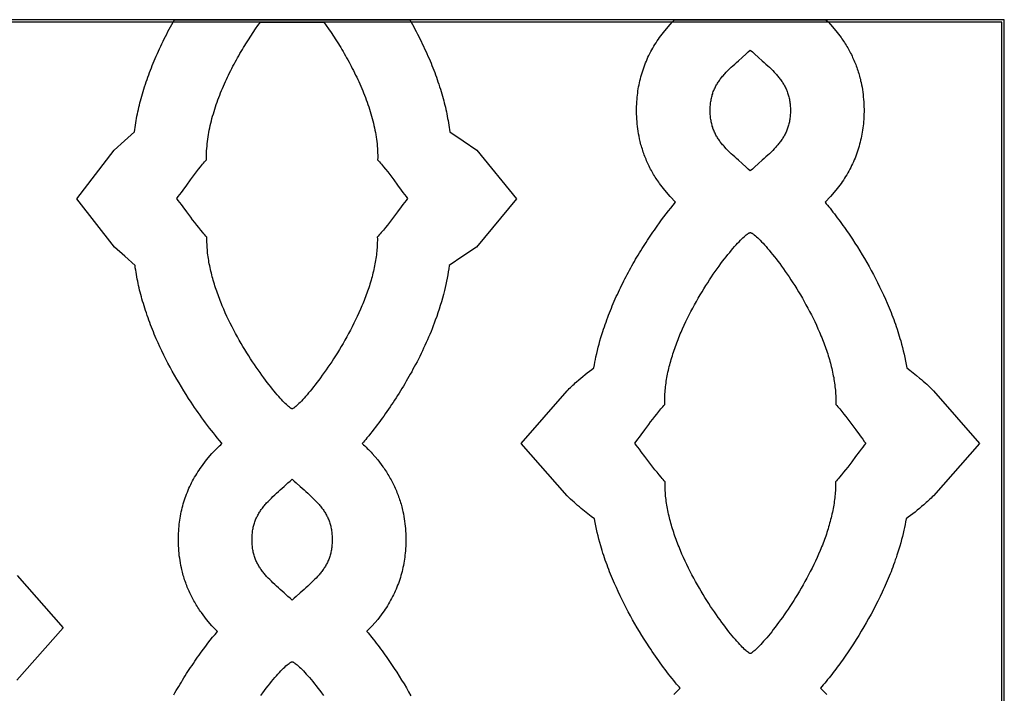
# Model space of a CAD drawing. Extents: x -242 to 227, y -355 to 350.
# Tile 16 of 17: x -11 to 96, y 103 to 176. Entities that reach past the tile are written whole.
import ezdxf

# ---------------------------------------------------------------- set-up
doc = ezdxf.new("R2010")
doc.units = 0
doc.layers.add('Nível Padrão', color=1, linetype='CONTINUOUS')

msp = doc.modelspace()

# ---------------------------------------------------------------- linework, layer by layer
at = {"layer": 'Nível Padrão'}
for points in [[(-96, -176), (96, -176), (96, 176), (-96, 176), (-96, -176)], [(-95.73, -175.73), (95.73, -175.73), (95.73, 175.73), (-95.73, 175.73), (-95.73, -175.73)], [(15.16, 175.73), (22.05, 175.73), (22.31, 175.37), (22.57, 175), (22.84, 174.61), (23.1, 174.22), (23.36, 173.81), (23.5, 173.6), (23.63, 173.39), (23.76, 173.18), (23.89, 172.97), (24.02, 172.75), (24.15, 172.53), (24.28, 172.31), (24.41, 172.08), (24.53, 171.86), (24.66, 171.63), (24.79, 171.4), (24.91, 171.17), (25.03, 170.94), (25.15, 170.7), (25.27, 170.47), (25.39, 170.23), (25.51, 169.99), (25.63, 169.75), (25.74, 169.51), (25.85, 169.27), (25.96, 169.02), (26.07, 168.78), (26.17, 168.53), (26.28, 168.28), (26.38, 168.04), (26.48, 167.79), (26.57, 167.54), (26.67, 167.29), (26.76, 167.04), (26.85, 166.79), (26.93, 166.53), (27.02, 166.28), (27.09, 166.03), (27.17, 165.78), (27.24, 165.52), (27.31, 165.27), (27.38, 165.02), (27.44, 164.77), (27.5, 164.51), (27.56, 164.26), (27.61, 164.01), (27.66, 163.76), (27.7, 163.51), (27.74, 163.25), (27.78, 163), (27.81, 162.75), (27.84, 162.51), (27.86, 162.26), (27.88, 162.01), (27.89, 161.76), (27.9, 161.52), (27.91, 161.27), (27.91, 161.03), (27.9, 160.79), (28.01, 160.67), (28.12, 160.54), (28.22, 160.42), (28.33, 160.29), (28.55, 160.02), (28.77, 159.75), (29, 159.46), (29.22, 159.18), (29.43, 158.89), (29.65, 158.6), (30.06, 158.03), (30.46, 157.49), (30.65, 157.24), (30.82, 157), (30.99, 156.78), (31.15, 156.57), (30.99, 156.37), (30.82, 156.15), (30.64, 155.91), (30.45, 155.66), (30.05, 155.12), (29.63, 154.55), (29.41, 154.27), (29.19, 153.98), (28.97, 153.69), (28.75, 153.41), (28.52, 153.13), (28.3, 152.87), (28.19, 152.74), (28.08, 152.61), (27.97, 152.49), (27.86, 152.37), (27.87, 152.18), (27.87, 151.99), (27.86, 151.8), (27.86, 151.61), (27.85, 151.42), (27.84, 151.22), (27.82, 151.03), (27.8, 150.83), (27.78, 150.64), (27.76, 150.44), (27.73, 150.25), (27.71, 150.05), (27.68, 149.85), (27.64, 149.66), (27.61, 149.46), (27.57, 149.26), (27.53, 149.06), (27.48, 148.87), (27.44, 148.67), (27.39, 148.47), (27.34, 148.27), (27.29, 148.07), (27.23, 147.87), (27.18, 147.68), (27.12, 147.48), (27.06, 147.28), (27, 147.08), (26.93, 146.88), (26.87, 146.69), (26.8, 146.49), (26.73, 146.29), (26.66, 146.09), (26.59, 145.9), (26.51, 145.7), (26.44, 145.5), (26.36, 145.31), (26.28, 145.11), (26.2, 144.92), (26.03, 144.53), (25.86, 144.15), (25.69, 143.76), (25.51, 143.39), (25.32, 143.01), (25.13, 142.64), (24.94, 142.27), (24.75, 141.9), (24.55, 141.54), (24.35, 141.19), (24.15, 140.83), (23.95, 140.49), (23.74, 140.15), (23.53, 139.81), (23.33, 139.48), (23.12, 139.16), (22.91, 138.84), (22.71, 138.53), (22.5, 138.23), (22.3, 137.94), (22.09, 137.65), (21.89, 137.37), (21.69, 137.1), (21.5, 136.83), (21.31, 136.58), (21.12, 136.33), (20.93, 136.09), (20.75, 135.87), (20.57, 135.65), (20.4, 135.44), (20.23, 135.24), (20.06, 135.06), (19.91, 134.88), (19.76, 134.72), (19.61, 134.56), (19.48, 134.42), (19.35, 134.29), (19.22, 134.17), (19.11, 134.07), (19, 133.98), (18.9, 133.9), (18.82, 133.83), (18.78, 133.8), (18.74, 133.78), (18.7, 133.76), (18.67, 133.74), (18.64, 133.72), (18.61, 133.71), (18.58, 133.72), (18.55, 133.74), (18.52, 133.76), (18.48, 133.78), (18.44, 133.8), (18.4, 133.83), (18.31, 133.9), (18.21, 133.98), (18.11, 134.07), (17.99, 134.17), (17.87, 134.29), (17.74, 134.42), (17.6, 134.56), (17.46, 134.72), (17.31, 134.88), (17.15, 135.06), (16.99, 135.24), (16.82, 135.44), (16.65, 135.65), (16.47, 135.87), (16.29, 136.09), (16.1, 136.33), (15.91, 136.58), (15.72, 136.83), (15.52, 137.1), (15.32, 137.37), (15.12, 137.65), (14.92, 137.94), (14.71, 138.23), (14.51, 138.53), (14.3, 138.84), (14.1, 139.16), (13.89, 139.48), (13.68, 139.81), (13.48, 140.15), (13.27, 140.49), (13.07, 140.83), (12.87, 141.19), (12.67, 141.54), (12.47, 141.9), (12.27, 142.27), (12.08, 142.64), (11.89, 143.01), (11.71, 143.39), (11.53, 143.76), (11.35, 144.15), (11.18, 144.53), (11.02, 144.92), (10.94, 145.11), (10.86, 145.31), (10.78, 145.5), (10.7, 145.7), (10.63, 145.9), (10.56, 146.09), (10.49, 146.29), (10.42, 146.49), (10.35, 146.69), (10.28, 146.88), (10.22, 147.08), (10.16, 147.28), (10.1, 147.48), (10.04, 147.68), (9.98, 147.87), (9.93, 148.07), (9.88, 148.27), (9.83, 148.47), (9.78, 148.67), (9.73, 148.87), (9.69, 149.06), (9.65, 149.26), (9.61, 149.46), (9.57, 149.66), (9.54, 149.85), (9.51, 150.05), (9.48, 150.25), (9.46, 150.44), (9.43, 150.64), (9.41, 150.83), (9.4, 151.03), (9.38, 151.22), (9.37, 151.42), (9.36, 151.61), (9.35, 151.8), (9.35, 151.99), (9.35, 152.18), (9.35, 152.37), (9.24, 152.49), (9.13, 152.61), (9.02, 152.74), (8.91, 152.87), (8.69, 153.13), (8.47, 153.41), (8.25, 153.69), (8.02, 153.98), (7.8, 154.27), (7.59, 154.55), (7.16, 155.12), (6.77, 155.66), (6.58, 155.91), (6.4, 156.15), (6.23, 156.37), (6.07, 156.57), (6.22, 156.78), (6.39, 157), (6.57, 157.24), (6.76, 157.49), (7.15, 158.03), (7.57, 158.6), (7.78, 158.89), (8, 159.18), (8.22, 159.46), (8.44, 159.75), (8.66, 160.02), (8.88, 160.29), (8.99, 160.42), (9.1, 160.54), (9.21, 160.67), (9.32, 160.79), (9.31, 161.03), (9.31, 161.27), (9.31, 161.52), (9.32, 161.76), (9.34, 162.01), (9.36, 162.26), (9.38, 162.51), (9.41, 162.76), (9.44, 163.01), (9.47, 163.26), (9.51, 163.51), (9.56, 163.76), (9.61, 164.01), (9.66, 164.26), (9.71, 164.52), (9.77, 164.77), (9.84, 165.02), (9.9, 165.27), (9.97, 165.53), (10.05, 165.78), (10.12, 166.03), (10.2, 166.28), (10.28, 166.54), (10.37, 166.79), (10.46, 167.04), (10.55, 167.29), (10.64, 167.54), (10.74, 167.79), (10.84, 168.04), (10.94, 168.29), (11.04, 168.53), (11.15, 168.78), (11.26, 169.02), (11.37, 169.27), (11.48, 169.51), (11.59, 169.75), (11.71, 169.99), (11.82, 170.23), (11.94, 170.47), (12.06, 170.71), (12.18, 170.94), (12.31, 171.17), (12.43, 171.4), (12.56, 171.63), (12.68, 171.86), (12.81, 172.09), (12.94, 172.31), (13.07, 172.53), (13.2, 172.75), (13.33, 172.97), (13.46, 173.18), (13.59, 173.39), (13.72, 173.6), (13.85, 173.81), (14.12, 174.22), (14.38, 174.62), (14.64, 175), (14.9, 175.37), (15.16, 175.73)], [(64.04, 166.13), (64.04, 166.28), (64.05, 166.42), (64.05, 166.56), (64.06, 166.7), (64.08, 166.84), (64.09, 166.97), (64.11, 167.1), (64.13, 167.23), (64.15, 167.36), (64.18, 167.48), (64.21, 167.6), (64.24, 167.72), (64.27, 167.84), (64.31, 167.95), (64.34, 168.06), (64.38, 168.18), (64.43, 168.29), (64.47, 168.39), (64.52, 168.5), (64.57, 168.6), (64.62, 168.71), (64.67, 168.81), (64.73, 168.91), (64.78, 169.01), (64.84, 169.11), (64.91, 169.2), (64.97, 169.3), (65.04, 169.39), (65.1, 169.49), (65.17, 169.58), (65.24, 169.67), (65.32, 169.76), (65.39, 169.85), (65.47, 169.94), (65.55, 170.03), (65.63, 170.12), (65.79, 170.3), (65.96, 170.48), (66.14, 170.65), (66.32, 170.83), (66.51, 171), (66.7, 171.18), (66.9, 171.36), (67.1, 171.54), (67.52, 171.91), (67.95, 172.3), (68.17, 172.5), (68.4, 172.7), (68.62, 172.5), (68.84, 172.3), (69.28, 171.91), (69.69, 171.54), (69.9, 171.36), (70.09, 171.18), (70.29, 171), (70.47, 170.83), (70.66, 170.65), (70.83, 170.48), (71, 170.3), (71.17, 170.12), (71.25, 170.03), (71.33, 169.94), (71.4, 169.85), (71.48, 169.76), (71.55, 169.67), (71.62, 169.58), (71.69, 169.49), (71.76, 169.39), (71.82, 169.3), (71.89, 169.2), (71.95, 169.11), (72.01, 169.01), (72.07, 168.91), (72.12, 168.81), (72.18, 168.71), (72.23, 168.6), (72.28, 168.5), (72.32, 168.39), (72.37, 168.29), (72.41, 168.18), (72.45, 168.06), (72.49, 167.95), (72.52, 167.84), (72.56, 167.72), (72.59, 167.6), (72.62, 167.48), (72.64, 167.36), (72.66, 167.23), (72.69, 167.1), (72.7, 166.97), (72.72, 166.84), (72.73, 166.7), (72.74, 166.56), (72.75, 166.42), (72.75, 166.28), (72.75, 166.13), (72.75, 165.99), (72.75, 165.85), (72.74, 165.7), (72.73, 165.57), (72.72, 165.43), (72.7, 165.3), (72.69, 165.17), (72.66, 165.04), (72.64, 164.91), (72.62, 164.79), (72.59, 164.67), (72.56, 164.55), (72.52, 164.43), (72.49, 164.32), (72.45, 164.2), (72.41, 164.09), (72.37, 163.98), (72.32, 163.88), (72.28, 163.77), (72.23, 163.66), (72.18, 163.56), (72.12, 163.46), (72.07, 163.36), (72.01, 163.26), (71.95, 163.16), (71.89, 163.07), (71.82, 162.97), (71.76, 162.88), (71.69, 162.78), (71.62, 162.69), (71.55, 162.6), (71.48, 162.51), (71.4, 162.41), (71.33, 162.32), (71.25, 162.24), (71.17, 162.15), (71, 161.97), (70.83, 161.79), (70.66, 161.62), (70.47, 161.44), (70.29, 161.27), (70.09, 161.09), (69.9, 160.91), (69.69, 160.73), (69.28, 160.36), (68.84, 159.97), (68.62, 159.77), (68.4, 159.56), (68.17, 159.77), (67.95, 159.97), (67.52, 160.36), (67.1, 160.73), (66.9, 160.91), (66.7, 161.09), (66.51, 161.27), (66.32, 161.44), (66.14, 161.62), (65.96, 161.79), (65.79, 161.97), (65.63, 162.15), (65.55, 162.24), (65.47, 162.32), (65.39, 162.41), (65.32, 162.51), (65.24, 162.6), (65.17, 162.69), (65.1, 162.78), (65.04, 162.88), (64.97, 162.97), (64.91, 163.07), (64.84, 163.16), (64.78, 163.26), (64.73, 163.36), (64.67, 163.46), (64.62, 163.56), (64.57, 163.66), (64.52, 163.77), (64.47, 163.88), (64.43, 163.98), (64.38, 164.09), (64.34, 164.2), (64.31, 164.32), (64.27, 164.43), (64.24, 164.55), (64.21, 164.67), (64.18, 164.79), (64.15, 164.91), (64.13, 165.04), (64.11, 165.17), (64.09, 165.3), (64.08, 165.43), (64.06, 165.57), (64.05, 165.7), (64.05, 165.85), (64.04, 165.99), (64.04, 166.13)], [(68.4, 152.88), (68.43, 152.87), (68.47, 152.85), (68.5, 152.84), (68.54, 152.82), (68.59, 152.79), (68.63, 152.76), (68.68, 152.73), (68.73, 152.7), (68.83, 152.62), (68.95, 152.52), (69.07, 152.42), (69.2, 152.3), (69.33, 152.17), (69.47, 152.03), (69.62, 151.87), (69.78, 151.71), (69.94, 151.53), (70.11, 151.34), (70.28, 151.15), (70.46, 150.94), (70.64, 150.72), (70.82, 150.49), (71.01, 150.25), (71.2, 150.01), (71.4, 149.75), (71.6, 149.49), (71.8, 149.22), (72, 148.93), (72.2, 148.65), (72.41, 148.35), (72.62, 148.05), (72.82, 147.74), (73.03, 147.42), (73.24, 147.1), (73.44, 146.77), (73.65, 146.43), (73.85, 146.09), (74.06, 145.74), (74.26, 145.39), (74.45, 145.03), (74.65, 144.67), (74.84, 144.31), (75.03, 143.94), (75.22, 143.56), (75.4, 143.19), (75.58, 142.81), (75.75, 142.42), (75.92, 142.04), (76, 141.85), (76.08, 141.65), (76.16, 141.46), (76.24, 141.26), (76.32, 141.07), (76.39, 140.87), (76.47, 140.67), (76.54, 140.48), (76.61, 140.28), (76.67, 140.08), (76.74, 139.88), (76.81, 139.69), (76.87, 139.49), (76.93, 139.29), (76.99, 139.09), (77.04, 138.89), (77.1, 138.69), (77.15, 138.5), (77.2, 138.3), (77.25, 138.1), (77.3, 137.9), (77.34, 137.7), (77.38, 137.5), (77.42, 137.31), (77.46, 137.11), (77.49, 136.91), (77.52, 136.71), (77.55, 136.52), (77.58, 136.32), (77.6, 136.12), (77.62, 135.93), (77.64, 135.73), (77.66, 135.54), (77.67, 135.34), (77.68, 135.15), (77.69, 134.96), (77.69, 134.77), (77.7, 134.57), (77.69, 134.38), (77.69, 134.19), (77.8, 134.07), (77.91, 133.95), (78.01, 133.83), (78.12, 133.7), (78.34, 133.43), (78.56, 133.15), (78.78, 132.87), (79, 132.58), (79.22, 132.29), (79.44, 132), (79.85, 131.44), (80.25, 130.9), (80.43, 130.64), (80.61, 130.41), (80.78, 130.18), (80.94, 129.98), (80.78, 129.78), (80.61, 129.56), (80.43, 129.32), (80.24, 129.06), (79.84, 128.53), (79.42, 127.96), (79.2, 127.67), (78.98, 127.38), (78.76, 127.1), (78.54, 126.82), (78.31, 126.54), (78.09, 126.28), (77.98, 126.15), (77.87, 126.02), (77.76, 125.9), (77.65, 125.78), (77.66, 125.59), (77.66, 125.4), (77.65, 125.21), (77.65, 125.02), (77.64, 124.82), (77.63, 124.63), (77.61, 124.43), (77.59, 124.24), (77.57, 124.04), (77.55, 123.85), (77.52, 123.65), (77.5, 123.46), (77.46, 123.26), (77.43, 123.06), (77.39, 122.87), (77.36, 122.67), (77.32, 122.47), (77.27, 122.27), (77.23, 122.07), (77.18, 121.88), (77.13, 121.68), (77.08, 121.48), (77.02, 121.28), (76.97, 121.08), (76.91, 120.88), (76.85, 120.69), (76.79, 120.49), (76.72, 120.29), (76.66, 120.09), (76.59, 119.89), (76.52, 119.7), (76.45, 119.5), (76.38, 119.3), (76.3, 119.11), (76.23, 118.91), (76.15, 118.72), (76.07, 118.52), (75.99, 118.33), (75.82, 117.94), (75.65, 117.55), (75.48, 117.17), (75.3, 116.79), (75.11, 116.42), (74.92, 116.04), (74.73, 115.67), (74.54, 115.31), (74.34, 114.95), (74.14, 114.59), (73.94, 114.24), (73.73, 113.89), (73.53, 113.55), (73.32, 113.22), (73.12, 112.89), (72.91, 112.57), (72.7, 112.25), (72.5, 111.94), (72.29, 111.64), (72.09, 111.34), (71.88, 111.05), (71.68, 110.77), (71.48, 110.5), (71.29, 110.24), (71.09, 109.98), (70.9, 109.74), (70.72, 109.5), (70.54, 109.27), (70.36, 109.06), (70.18, 108.85), (70.02, 108.65), (69.85, 108.46), (69.7, 108.29), (69.55, 108.12), (69.4, 107.97), (69.26, 107.83), (69.13, 107.7), (69.01, 107.58), (68.9, 107.47), (68.79, 107.38), (68.69, 107.3), (68.61, 107.24), (68.56, 107.21), (68.53, 107.18), (68.49, 107.16), (68.46, 107.14), (68.43, 107.13), (68.4, 107.12), (68.37, 107.13), (68.34, 107.14), (68.3, 107.16), (68.27, 107.18), (68.23, 107.21), (68.19, 107.24), (68.1, 107.3), (68, 107.38), (67.9, 107.47), (67.78, 107.58), (67.66, 107.7), (67.53, 107.83), (67.39, 107.97), (67.25, 108.12), (67.1, 108.29), (66.94, 108.46), (66.78, 108.65), (66.61, 108.85), (66.44, 109.06), (66.26, 109.27), (66.08, 109.5), (65.89, 109.74), (65.7, 109.98), (65.51, 110.24), (65.31, 110.5), (65.11, 110.77), (64.91, 111.05), (64.71, 111.34), (64.5, 111.64), (64.3, 111.94), (64.09, 112.25), (63.88, 112.57), (63.68, 112.89), (63.47, 113.22), (63.26, 113.55), (63.06, 113.89), (62.86, 114.24), (62.65, 114.59), (62.45, 114.95), (62.26, 115.31), (62.06, 115.67), (61.87, 116.04), (61.68, 116.42), (61.5, 116.79), (61.32, 117.17), (61.14, 117.55), (60.97, 117.94), (60.81, 118.33), (60.73, 118.52), (60.65, 118.72), (60.57, 118.91), (60.49, 119.11), (60.42, 119.3), (60.35, 119.5), (60.27, 119.7), (60.21, 119.89), (60.14, 120.09), (60.07, 120.29), (60.01, 120.49), (59.95, 120.69), (59.88, 120.88), (59.83, 121.08), (59.77, 121.28), (59.72, 121.48), (59.66, 121.68), (59.61, 121.88), (59.57, 122.07), (59.52, 122.27), (59.48, 122.47), (59.44, 122.67), (59.4, 122.87), (59.36, 123.06), (59.33, 123.26), (59.3, 123.46), (59.27, 123.65), (59.25, 123.85), (59.22, 124.04), (59.2, 124.24), (59.18, 124.43), (59.17, 124.63), (59.16, 124.82), (59.15, 125.02), (59.14, 125.21), (59.14, 125.4), (59.14, 125.59), (59.14, 125.78), (59.03, 125.9), (58.92, 126.02), (58.81, 126.15), (58.7, 126.28), (58.48, 126.54), (58.26, 126.82), (58.03, 127.1), (57.81, 127.38), (57.59, 127.67), (57.38, 127.96), (56.95, 128.53), (56.55, 129.06), (56.37, 129.32), (56.19, 129.56), (56.01, 129.78), (55.85, 129.98), (56.01, 130.18), (56.18, 130.41), (56.36, 130.64), (56.55, 130.9), (56.94, 131.44), (57.36, 132), (57.57, 132.29), (57.79, 132.58), (58.01, 132.87), (58.23, 133.15), (58.45, 133.43), (58.67, 133.7), (58.78, 133.83), (58.89, 133.95), (59, 134.07), (59.1, 134.19), (59.1, 134.38), (59.1, 134.57), (59.1, 134.77), (59.1, 134.96), (59.11, 135.15), (59.12, 135.34), (59.14, 135.54), (59.15, 135.73), (59.17, 135.93), (59.19, 136.12), (59.22, 136.32), (59.24, 136.52), (59.27, 136.71), (59.3, 136.91), (59.34, 137.11), (59.37, 137.31), (59.41, 137.5), (59.45, 137.7), (59.5, 137.9), (59.54, 138.1), (59.59, 138.3), (59.64, 138.5), (59.7, 138.69), (59.75, 138.89), (59.81, 139.09), (59.87, 139.29), (59.93, 139.49), (59.99, 139.69), (60.05, 139.88), (60.12, 140.08), (60.19, 140.28), (60.26, 140.48), (60.33, 140.67), (60.4, 140.87), (60.48, 141.07), (60.55, 141.26), (60.63, 141.46), (60.71, 141.65), (60.79, 141.85), (60.87, 142.04), (61.04, 142.42), (61.21, 142.81), (61.39, 143.19), (61.57, 143.56), (61.76, 143.94), (61.95, 144.31), (62.14, 144.67), (62.34, 145.03), (62.54, 145.39), (62.74, 145.74), (62.94, 146.09), (63.15, 146.43), (63.35, 146.77), (63.56, 147.1), (63.77, 147.42), (63.97, 147.74), (64.18, 148.05), (64.38, 148.35), (64.59, 148.65), (64.79, 148.93), (65, 149.22), (65.2, 149.49), (65.39, 149.75), (65.59, 150.01), (65.78, 150.25), (65.97, 150.49), (66.16, 150.72), (66.34, 150.94), (66.51, 151.15), (66.69, 151.34), (66.85, 151.53), (67.01, 151.71), (67.17, 151.87), (67.32, 152.03), (67.46, 152.17), (67.6, 152.3), (67.73, 152.42), (67.85, 152.52), (67.96, 152.62), (68.07, 152.7), (68.12, 152.73), (68.16, 152.76), (68.21, 152.79), (68.25, 152.82), (68.29, 152.84), (68.33, 152.85), (68.36, 152.87), (68.4, 152.88)], [(14.25, 119.5), (14.25, 119.64), (14.26, 119.79), (14.26, 119.93), (14.27, 120.07), (14.29, 120.2), (14.3, 120.33), (14.32, 120.46), (14.34, 120.59), (14.36, 120.72), (14.39, 120.84), (14.42, 120.96), (14.45, 121.08), (14.48, 121.2), (14.52, 121.31), (14.55, 121.43), (14.59, 121.54), (14.64, 121.65), (14.68, 121.76), (14.73, 121.86), (14.78, 121.97), (14.83, 122.07), (14.88, 122.17), (14.94, 122.27), (15, 122.37), (15.06, 122.47), (15.12, 122.57), (15.18, 122.66), (15.25, 122.76), (15.31, 122.85), (15.38, 122.94), (15.45, 123.04), (15.53, 123.13), (15.6, 123.22), (15.68, 123.31), (15.76, 123.4), (15.84, 123.49), (16, 123.66), (16.17, 123.84), (16.35, 124.01), (16.53, 124.19), (16.72, 124.37), (16.91, 124.54), (17.11, 124.72), (17.31, 124.9), (17.73, 125.27), (18.16, 125.66), (18.38, 125.86), (18.61, 126.07), (18.83, 125.86), (19.05, 125.66), (19.49, 125.27), (19.9, 124.9), (20.11, 124.72), (20.3, 124.54), (20.5, 124.37), (20.68, 124.19), (20.87, 124.01), (21.04, 123.84), (21.21, 123.66), (21.38, 123.49), (21.46, 123.4), (21.54, 123.31), (21.61, 123.22), (21.69, 123.13), (21.76, 123.04), (21.83, 122.94), (21.9, 122.85), (21.97, 122.76), (22.04, 122.66), (22.1, 122.57), (22.16, 122.47), (22.22, 122.37), (22.28, 122.27), (22.33, 122.17), (22.39, 122.07), (22.44, 121.97), (22.49, 121.86), (22.53, 121.76), (22.58, 121.65), (22.62, 121.54), (22.66, 121.43), (22.7, 121.31), (22.74, 121.2), (22.77, 121.08), (22.8, 120.96), (22.83, 120.84), (22.85, 120.72), (22.88, 120.59), (22.9, 120.46), (22.91, 120.33), (22.93, 120.2), (22.94, 120.07), (22.95, 119.93), (22.96, 119.79), (22.96, 119.64), (22.96, 119.5), (22.96, 119.35), (22.96, 119.21), (22.95, 119.07), (22.94, 118.93), (22.93, 118.79), (22.91, 118.66), (22.9, 118.53), (22.88, 118.4), (22.85, 118.28), (22.83, 118.15), (22.8, 118.03), (22.77, 117.91), (22.74, 117.8), (22.7, 117.68), (22.66, 117.57), (22.62, 117.46), (22.58, 117.35), (22.53, 117.24), (22.49, 117.13), (22.44, 117.03), (22.39, 116.92), (22.33, 116.82), (22.28, 116.72), (22.22, 116.62), (22.16, 116.52), (22.1, 116.43), (22.04, 116.33), (21.97, 116.24), (21.9, 116.14), (21.83, 116.05), (21.76, 115.96), (21.69, 115.87), (21.61, 115.78), (21.54, 115.69), (21.46, 115.6), (21.38, 115.51), (21.21, 115.33), (21.04, 115.16), (20.87, 114.98), (20.68, 114.81), (20.5, 114.63), (20.3, 114.45), (20.11, 114.27), (19.9, 114.09), (19.49, 113.72), (19.05, 113.33), (18.83, 113.13), (18.61, 112.93), (18.38, 113.13), (18.16, 113.33), (17.73, 113.72), (17.31, 114.09), (17.11, 114.27), (16.91, 114.45), (16.72, 114.63), (16.53, 114.81), (16.35, 114.98), (16.17, 115.16), (16, 115.33), (15.84, 115.51), (15.76, 115.6), (15.68, 115.69), (15.6, 115.78), (15.53, 115.87), (15.45, 115.96), (15.38, 116.05), (15.31, 116.14), (15.25, 116.24), (15.18, 116.33), (15.12, 116.43), (15.06, 116.52), (15, 116.62), (14.94, 116.72), (14.88, 116.82), (14.83, 116.92), (14.78, 117.03), (14.73, 117.13), (14.68, 117.24), (14.64, 117.35), (14.59, 117.46), (14.55, 117.57), (14.52, 117.68), (14.48, 117.8), (14.45, 117.91), (14.42, 118.03), (14.39, 118.15), (14.36, 118.28), (14.34, 118.4), (14.32, 118.53), (14.3, 118.66), (14.29, 118.79), (14.27, 118.93), (14.26, 119.07), (14.26, 119.21), (14.25, 119.35), (14.25, 119.5)]]:
    msp.add_lwpolyline(points, close=True, dxfattribs=at)
for points in [[(5.75, 102.63), (5.88, 102.86), (6.02, 103.1), (6.15, 103.33), (6.29, 103.56), (6.43, 103.79), (6.57, 104.02), (6.71, 104.25), (6.85, 104.48), (6.99, 104.71), (7.13, 104.94), (7.28, 105.17), (7.43, 105.39), (7.58, 105.62), (7.73, 105.84), (7.88, 106.06), (8.03, 106.28), (8.18, 106.51), (8.34, 106.73), (8.49, 106.95), (8.73, 107.28), (8.97, 107.61), (9.22, 107.93), (9.46, 108.26), (9.71, 108.58), (9.97, 108.9), (10.23, 109.21), (10.49, 109.52), (10.48, 109.54), (9.9, 110.14), (9.31, 110.83), (8.75, 111.57), (8.65, 111.7), (8.56, 111.84), (8.46, 111.98), (8.37, 112.12), (8.28, 112.26), (8.19, 112.41), (8.11, 112.55), (8.02, 112.7), (7.94, 112.84), (7.86, 112.99), (7.78, 113.14), (7.7, 113.29), (7.63, 113.44), (7.55, 113.59), (7.48, 113.74), (7.41, 113.89), (7.35, 114.04), (7.28, 114.2), (7.22, 114.35), (7.16, 114.51), (7.1, 114.67), (7.04, 114.82), (6.98, 114.98), (6.93, 115.14), (6.88, 115.3), (6.83, 115.46), (6.78, 115.62), (6.73, 115.78), (6.69, 115.95), (6.65, 116.11), (6.61, 116.27), (6.57, 116.44), (6.52, 116.7), (6.47, 116.97), (6.43, 117.23), (6.39, 117.5), (6.35, 117.76), (6.32, 118.03), (6.3, 118.3), (6.28, 118.57), (6.26, 118.84), (6.25, 119.1), (6.25, 119.37), (6.25, 119.64), (6.25, 119.91), (6.26, 120.18), (6.28, 120.45), (6.3, 120.72), (6.32, 120.94), (6.34, 121.17), (6.37, 121.4), (6.4, 121.62), (6.44, 121.84), (6.47, 122.07), (6.52, 122.29), (6.56, 122.51), (6.61, 122.73), (6.67, 122.95), (6.72, 123.17), (6.78, 123.38), (6.85, 123.6), (6.92, 123.82), (6.99, 124.03), (7.06, 124.24), (7.14, 124.45), (7.23, 124.66), (7.31, 124.87), (7.4, 125.08), (7.5, 125.28), (7.59, 125.49), (7.69, 125.69), (7.8, 125.89), (7.9, 126.09), (8.01, 126.28), (8.13, 126.48), (8.25, 126.67), (8.37, 126.87), (8.49, 127.06), (8.62, 127.24), (8.75, 127.43), (9.31, 128.16), (9.9, 128.86), (10.03, 129), (10.17, 129.14), (10.3, 129.28), (10.43, 129.42), (10.57, 129.55), (10.71, 129.69), (10.85, 129.82), (10.98, 129.96), (10.96, 129.99), (10.93, 130.02), (10.71, 130.29), (10.48, 130.55), (10.27, 130.82), (10.05, 131.09), (9.84, 131.36), (9.62, 131.63), (9.41, 131.9), (9.21, 132.18), (9, 132.46), (8.8, 132.73), (8.6, 133.01), (8.4, 133.3), (8.2, 133.58), (8.01, 133.86), (7.81, 134.15), (7.62, 134.44), (7.35, 134.85), (7.09, 135.26), (6.83, 135.68), (6.57, 136.1), (6.32, 136.53), (6.07, 136.95), (5.83, 137.38), (5.59, 137.81), (5.35, 138.24), (5.12, 138.68), (4.9, 139.12), (4.68, 139.56), (4.46, 140), (4.25, 140.45), (4.05, 140.89), (3.84, 141.34), (3.74, 141.59), (3.63, 141.84), (3.53, 142.09), (3.42, 142.35), (3.32, 142.6), (3.23, 142.85), (3.13, 143.11), (3.04, 143.36), (2.95, 143.62), (2.86, 143.87), (2.77, 144.13), (2.68, 144.39), (2.6, 144.65), (2.52, 144.9), (2.44, 145.16), (2.36, 145.42), (2.29, 145.66), (2.23, 145.9), (2.16, 146.14), (2.1, 146.38), (2.04, 146.62), (1.98, 146.86), (1.93, 147.1), (1.88, 147.34), (1.83, 147.58), (1.78, 147.82), (1.73, 148.07), (1.69, 148.31), (1.65, 148.55), (1.61, 148.8), (1.57, 149.04), (1.54, 149.29), (0.42, 150.29), (-0.69, 151.29), (-4.79, 156.55), (-0.73, 161.82), (0.38, 162.82), (1.48, 163.81), (1.51, 164.06), (1.54, 164.3), (1.58, 164.55), (1.62, 164.79), (1.66, 165.03), (1.7, 165.28), (1.75, 165.52), (1.8, 165.76), (1.85, 166), (1.9, 166.24), (1.96, 166.48), (2.01, 166.73), (2.07, 166.96), (2.14, 167.2), (2.2, 167.44), (2.27, 167.68), (2.34, 167.94), (2.42, 168.2), (2.5, 168.46), (2.58, 168.72), (2.67, 168.98), (2.75, 169.24), (2.84, 169.5), (2.93, 169.75), (3.02, 170.01), (3.12, 170.26), (3.21, 170.52), (3.31, 170.77), (3.41, 171.03), (3.52, 171.28), (3.62, 171.53), (3.73, 171.78), (3.85, 172.05), (3.97, 172.32), (4.09, 172.59), (4.21, 172.85), (4.34, 173.12), (4.46, 173.39), (4.59, 173.65), (4.72, 173.92), (4.85, 174.18), (4.99, 174.44), (5.12, 174.71), (5.26, 174.97), (5.4, 175.23), (5.54, 175.48), (5.68, 175.74), (5.83, 176), (5.83, 176), (31.39, 176), (31.53, 175.74), (31.68, 175.48), (31.82, 175.23), (31.96, 174.97), (32.09, 174.71), (32.23, 174.44), (32.36, 174.18), (32.49, 173.92), (32.62, 173.65), (32.75, 173.39), (32.88, 173.12), (33.01, 172.85), (33.13, 172.59), (33.25, 172.32), (33.37, 172.05), (33.49, 171.78), (33.6, 171.53), (33.7, 171.28), (33.8, 171.03), (33.9, 170.77), (34, 170.52), (34.1, 170.26), (34.19, 170.01), (34.29, 169.75), (34.38, 169.5), (34.46, 169.24), (34.55, 168.98), (34.63, 168.72), (34.72, 168.46), (34.8, 168.2), (34.87, 167.94), (34.95, 167.68), (35.02, 167.44), (35.08, 167.2), (35.14, 166.96), (35.2, 166.73), (35.26, 166.48), (35.31, 166.24), (35.37, 166), (35.42, 165.76), (35.47, 165.52), (35.51, 165.28), (35.56, 165.03), (35.6, 164.79), (35.64, 164.55), (35.67, 164.3), (35.71, 164.06), (35.74, 163.81), (37.21, 162.82), (38.68, 161.82), (42.98, 156.55), (38.64, 151.29), (37.16, 150.29), (35.68, 149.29), (35.63, 148.94), (35.58, 148.6), (35.52, 148.26), (35.46, 147.92), (35.39, 147.58), (35.32, 147.24), (35.24, 146.9), (35.16, 146.56), (35.06, 146.15), (34.95, 145.75), (34.83, 145.34), (34.71, 144.94), (34.59, 144.54), (34.45, 144.14), (34.32, 143.74), (34.17, 143.35), (34.06, 143.04), (33.94, 142.73), (33.82, 142.42), (33.7, 142.12), (33.57, 141.81), (33.44, 141.51), (33.31, 141.21), (33.18, 140.91), (33.04, 140.61), (32.9, 140.31), (32.76, 140.01), (32.62, 139.72), (32.48, 139.42), (32.33, 139.13), (32.18, 138.83), (32.02, 138.54), (31.88, 138.28), (31.74, 138.01), (31.6, 137.75), (31.45, 137.49), (31.3, 137.23), (31.16, 136.97), (31.01, 136.71), (30.85, 136.45), (30.7, 136.19), (30.54, 135.93), (30.39, 135.68), (30.23, 135.42), (30.07, 135.17), (29.91, 134.92), (29.75, 134.67), (29.58, 134.42), (29.41, 134.17), (29.25, 133.92), (29.08, 133.67), (28.91, 133.42), (28.73, 133.18), (28.56, 132.93), (28.38, 132.69), (28.21, 132.45), (28.03, 132.21), (27.85, 131.97), (27.67, 131.73), (27.48, 131.49), (27.3, 131.26), (27.11, 131.02), (26.93, 130.79), (26.74, 130.55), (26.61, 130.4), (26.49, 130.25), (26.36, 130.1), (26.23, 129.95), (26.37, 129.82), (26.51, 129.69), (26.65, 129.55), (26.78, 129.41), (26.92, 129.28), (27.05, 129.14), (27.18, 129), (27.31, 128.86), (27.91, 128.16), (28.47, 127.43), (28.56, 127.29), (28.66, 127.15), (28.75, 127.01), (28.85, 126.87), (28.94, 126.73), (29.02, 126.59), (29.11, 126.44), (29.19, 126.3), (29.28, 126.15), (29.36, 126.01), (29.44, 125.86), (29.51, 125.71), (29.59, 125.56), (29.66, 125.41), (29.73, 125.26), (29.8, 125.1), (29.87, 124.95), (29.94, 124.8), (30, 124.64), (30.06, 124.49), (30.12, 124.33), (30.18, 124.17), (30.23, 124.01), (30.29, 123.85), (30.34, 123.69), (30.39, 123.53), (30.44, 123.37), (30.48, 123.21), (30.52, 123.05), (30.57, 122.89), (30.61, 122.72), (30.64, 122.56), (30.7, 122.29), (30.75, 122.03), (30.79, 121.76), (30.83, 121.5), (30.86, 121.23), (30.89, 120.96), (30.92, 120.7), (30.94, 120.43), (30.95, 120.16), (30.96, 119.89), (30.97, 119.62), (30.97, 119.35), (30.96, 119.08), (30.95, 118.81), (30.94, 118.55), (30.92, 118.28), (30.9, 118.05), (30.87, 117.82), (30.85, 117.6), (30.82, 117.37), (30.78, 117.15), (30.74, 116.93), (30.7, 116.71), (30.65, 116.49), (30.6, 116.26), (30.55, 116.05), (30.49, 115.83), (30.43, 115.61), (30.37, 115.39), (30.3, 115.18), (30.23, 114.97), (30.15, 114.75), (30.07, 114.54), (29.99, 114.33), (29.9, 114.12), (29.81, 113.92), (29.72, 113.71), (29.62, 113.51), (29.52, 113.31), (29.42, 113.11), (29.31, 112.91), (29.2, 112.71), (29.09, 112.51), (28.97, 112.32), (28.85, 112.13), (28.73, 111.94), (28.6, 111.75), (28.47, 111.57), (27.91, 110.83), (27.31, 110.14), (26.74, 109.54), (26.73, 109.52), (26.86, 109.36), (27, 109.2), (27.13, 109.04), (27.27, 108.87), (27.43, 108.67), (27.59, 108.46), (27.75, 108.26), (27.91, 108.05), (28.07, 107.84), (28.22, 107.63), (28.38, 107.42), (28.53, 107.21), (28.68, 107), (28.83, 106.79), (28.98, 106.58), (29.13, 106.37), (29.28, 106.15), (29.42, 105.94), (29.57, 105.72), (29.71, 105.5), (29.98, 105.09), (30.25, 104.67), (30.51, 104.25), (30.77, 103.83), (31.02, 103.4), (31.27, 102.97), (31.52, 102.54)], [(60.09, 102.68), (60.22, 102.82), (60.36, 102.96), (60.5, 103.09), (60.64, 103.23), (60.78, 103.36), (60.65, 103.51), (60.52, 103.66), (60.39, 103.81), (60.27, 103.96), (60.08, 104.19), (59.89, 104.43), (59.7, 104.67), (59.52, 104.9), (59.33, 105.14), (59.15, 105.38), (58.97, 105.62), (58.79, 105.86), (58.61, 106.11), (58.44, 106.35), (58.26, 106.6), (58.09, 106.85), (57.92, 107.09), (57.75, 107.34), (57.58, 107.59), (57.41, 107.84), (57.14, 108.26), (56.88, 108.67), (56.62, 109.09), (56.36, 109.51), (56.11, 109.93), (55.86, 110.36), (55.61, 110.79), (55.38, 111.22), (55.14, 111.65), (54.91, 112.08), (54.69, 112.52), (54.47, 112.96), (54.25, 113.41), (54.04, 113.85), (53.84, 114.3), (53.63, 114.75), (53.53, 115), (53.42, 115.25), (53.32, 115.5), (53.21, 115.75), (53.11, 116), (53.02, 116.26), (52.92, 116.51), (52.83, 116.77), (52.73, 117.02), (52.64, 117.28), (52.56, 117.54), (52.47, 117.79), (52.39, 118.05), (52.31, 118.31), (52.23, 118.57), (52.15, 118.83), (52.05, 119.19), (51.95, 119.55), (51.86, 119.92), (51.77, 120.28), (51.69, 120.65), (51.61, 121.01), (51.54, 121.38), (51.47, 121.75), (51.11, 122.03), (50.74, 122.31), (50.38, 122.6), (50.03, 122.88), (49.83, 123.05), (49.63, 123.22), (49.44, 123.38), (49.25, 123.56), (49.06, 123.73), (48.87, 123.91), (48.69, 124.09), (48.51, 124.27), (43.49, 129.96), (48.48, 135.66), (48.6, 135.79), (48.73, 135.92), (48.86, 136.04), (48.99, 136.17), (49.12, 136.29), (49.25, 136.41), (49.38, 136.53), (49.51, 136.65), (49.75, 136.85), (49.98, 137.04), (50.21, 137.24), (50.45, 137.43), (50.68, 137.62), (50.92, 137.81), (51.16, 137.99), (51.4, 138.18), (51.45, 138.48), (51.51, 138.78), (51.57, 139.08), (51.63, 139.38), (51.71, 139.73), (51.79, 140.07), (51.88, 140.42), (51.97, 140.76), (52.06, 141.1), (52.16, 141.45), (52.26, 141.79), (52.37, 142.12), (52.45, 142.38), (52.54, 142.64), (52.63, 142.89), (52.72, 143.15), (52.81, 143.4), (52.9, 143.66), (53, 143.91), (53.1, 144.16), (53.2, 144.41), (53.3, 144.66), (53.4, 144.91), (53.51, 145.16), (53.61, 145.41), (53.72, 145.66), (53.83, 145.91), (53.95, 146.15), (54.06, 146.4), (54.18, 146.64), (54.29, 146.88), (54.41, 147.12), (54.53, 147.36), (54.65, 147.61), (54.78, 147.84), (54.9, 148.08), (55.03, 148.32), (55.15, 148.56), (55.28, 148.8), (55.41, 149.03), (55.54, 149.27), (55.67, 149.5), (55.81, 149.74), (55.94, 149.97), (56.08, 150.2), (56.22, 150.43), (56.35, 150.66), (56.49, 150.89), (56.64, 151.12), (56.78, 151.35), (56.92, 151.58), (57.07, 151.8), (57.22, 152.03), (57.37, 152.25), (57.51, 152.48), (57.67, 152.7), (57.82, 152.92), (57.97, 153.14), (58.13, 153.36), (58.28, 153.58), (58.52, 153.91), (58.76, 154.24), (59, 154.57), (59.25, 154.89), (59.5, 155.22), (59.76, 155.53), (60.02, 155.85), (60.28, 156.16), (60.27, 156.17), (59.69, 156.78), (59.1, 157.47), (58.54, 158.2), (58.44, 158.34), (58.35, 158.48), (58.25, 158.62), (58.16, 158.76), (58.07, 158.9), (57.98, 159.04), (57.89, 159.19), (57.81, 159.33), (57.73, 159.48), (57.65, 159.63), (57.57, 159.77), (57.49, 159.92), (57.42, 160.07), (57.34, 160.22), (57.27, 160.38), (57.2, 160.53), (57.13, 160.68), (57.07, 160.84), (57.01, 160.99), (56.94, 161.15), (56.88, 161.3), (56.83, 161.46), (56.77, 161.62), (56.72, 161.78), (56.67, 161.94), (56.62, 162.1), (56.57, 162.26), (56.52, 162.42), (56.48, 162.58), (56.44, 162.75), (56.4, 162.91), (56.36, 163.07), (56.31, 163.34), (56.26, 163.6), (56.21, 163.87), (56.18, 164.13), (56.14, 164.4), (56.11, 164.67), (56.09, 164.94), (56.07, 165.2), (56.05, 165.47), (56.04, 165.74), (56.04, 166.01), (56.04, 166.28), (56.04, 166.55), (56.05, 166.82), (56.07, 167.09), (56.09, 167.36), (56.11, 167.58), (56.13, 167.81), (56.16, 168.03), (56.19, 168.26), (56.22, 168.48), (56.26, 168.7), (56.31, 168.93), (56.35, 169.15), (56.4, 169.37), (56.46, 169.59), (56.51, 169.8), (56.57, 170.02), (56.64, 170.24), (56.71, 170.45), (56.78, 170.67), (56.85, 170.88), (56.93, 171.09), (57.02, 171.3), (57.1, 171.51), (57.19, 171.71), (57.28, 171.92), (57.38, 172.12), (57.48, 172.33), (57.59, 172.53), (57.69, 172.72), (57.8, 172.92), (57.92, 173.12), (58.03, 173.31), (58.16, 173.5), (58.28, 173.69), (58.41, 173.88), (58.54, 174.07), (59.1, 174.8), (59.69, 175.49), (59.93, 175.75), (60.17, 176), (60.17, 176), (76.62, 176), (76.86, 175.75), (77.1, 175.49), (77.7, 174.8), (78.26, 174.07), (78.35, 173.93), (78.45, 173.79), (78.54, 173.65), (78.63, 173.51), (78.72, 173.37), (78.81, 173.23), (78.9, 173.08), (78.98, 172.94), (79.07, 172.79), (79.15, 172.64), (79.23, 172.5), (79.3, 172.35), (79.38, 172.2), (79.45, 172.05), (79.52, 171.89), (79.59, 171.74), (79.66, 171.59), (79.72, 171.43), (79.79, 171.28), (79.85, 171.12), (79.91, 170.97), (79.97, 170.81), (80.02, 170.65), (80.08, 170.49), (80.13, 170.33), (80.18, 170.17), (80.23, 170.01), (80.27, 169.85), (80.31, 169.69), (80.36, 169.52), (80.39, 169.36), (80.43, 169.19), (80.49, 168.93), (80.54, 168.67), (80.58, 168.4), (80.62, 168.13), (80.65, 167.87), (80.68, 167.6), (80.71, 167.33), (80.73, 167.06), (80.74, 166.8), (80.75, 166.53), (80.76, 166.26), (80.76, 165.99), (80.75, 165.72), (80.74, 165.45), (80.73, 165.18), (80.71, 164.91), (80.69, 164.69), (80.66, 164.46), (80.64, 164.24), (80.6, 164.01), (80.57, 163.79), (80.53, 163.57), (80.49, 163.34), (80.44, 163.12), (80.39, 162.9), (80.34, 162.68), (80.28, 162.46), (80.22, 162.25), (80.16, 162.03), (80.09, 161.82), (80.02, 161.6), (79.94, 161.39), (79.86, 161.18), (79.78, 160.97), (79.69, 160.76), (79.6, 160.56), (79.51, 160.35), (79.41, 160.15), (79.31, 159.94), (79.21, 159.74), (79.1, 159.54), (78.99, 159.35), (78.88, 159.15), (78.76, 158.96), (78.64, 158.77), (78.51, 158.58), (78.39, 158.39), (78.26, 158.2), (77.7, 157.47), (77.1, 156.78), (76.53, 156.17), (76.52, 156.16), (76.65, 156), (76.79, 155.84), (76.92, 155.67), (77.06, 155.51), (77.22, 155.3), (77.38, 155.1), (77.54, 154.89), (77.7, 154.69), (77.85, 154.48), (78.01, 154.27), (78.17, 154.06), (78.32, 153.85), (78.47, 153.64), (78.62, 153.43), (78.77, 153.22), (78.92, 153), (79.07, 152.79), (79.21, 152.57), (79.36, 152.36), (79.5, 152.14), (79.77, 151.73), (80.04, 151.31), (80.3, 150.89), (80.56, 150.46), (80.81, 150.04), (81.06, 149.61), (81.3, 149.18), (81.54, 148.75), (81.78, 148.31), (82.01, 147.87), (82.23, 147.43), (82.45, 146.99), (82.66, 146.54), (82.87, 146.09), (83.08, 145.64), (83.28, 145.19), (83.38, 144.94), (83.49, 144.68), (83.59, 144.43), (83.69, 144.18), (83.79, 143.93), (83.89, 143.67), (83.98, 143.42), (84.07, 143.16), (84.17, 142.9), (84.25, 142.65), (84.34, 142.39), (84.42, 142.13), (84.51, 141.87), (84.58, 141.61), (84.66, 141.35), (84.74, 141.09), (84.84, 140.73), (84.93, 140.37), (85.02, 140), (85.11, 139.64), (85.19, 139.28), (85.26, 138.91), (85.33, 138.54), (85.39, 138.18), (85.75, 137.9), (86.1, 137.62), (86.45, 137.34), (86.8, 137.05), (87, 136.89), (87.2, 136.72), (87.39, 136.55), (87.58, 136.38), (87.77, 136.2), (87.95, 136.03), (88.13, 135.84), (88.31, 135.66), (93.31, 129.96), (88.29, 124.27), (88.16, 124.15), (88.04, 124.02), (87.91, 123.89), (87.78, 123.77), (87.65, 123.65), (87.52, 123.53), (87.38, 123.41), (87.25, 123.29), (87.01, 123.09), (86.78, 122.89), (86.54, 122.7), (86.3, 122.5), (86.06, 122.31), (85.81, 122.12), (85.57, 121.93), (85.32, 121.75), (85.27, 121.44), (85.21, 121.14), (85.15, 120.83), (85.08, 120.53), (85, 120.18), (84.92, 119.84), (84.83, 119.5), (84.74, 119.15), (84.64, 118.81), (84.54, 118.47), (84.43, 118.13), (84.33, 117.8), (84.24, 117.54), (84.15, 117.29), (84.06, 117.03), (83.97, 116.78), (83.88, 116.52), (83.78, 116.27), (83.69, 116.02), (83.59, 115.77), (83.49, 115.52), (83.38, 115.27), (83.28, 115.02), (83.17, 114.77), (83.06, 114.53), (82.95, 114.28), (82.84, 114.03), (82.73, 113.79), (82.5, 113.31), (82.26, 112.83), (82.02, 112.35), (81.77, 111.87), (81.52, 111.4), (81.26, 110.93), (81, 110.47), (80.73, 110.01), (80.46, 109.55), (80.18, 109.09), (79.9, 108.64), (79.61, 108.19), (79.31, 107.74), (79.02, 107.3), (78.71, 106.85), (78.4, 106.42), (78.26, 106.22), (78.12, 106.02), (77.98, 105.83), (77.84, 105.63), (77.69, 105.44), (77.55, 105.24), (77.4, 105.05), (77.25, 104.86), (77.1, 104.67), (76.95, 104.48), (76.8, 104.29), (76.64, 104.1), (76.49, 103.92), (76.33, 103.73), (76.18, 103.55), (76.02, 103.36), (76.16, 103.23), (76.3, 103.09), (76.43, 102.96), (76.57, 102.82), (76.71, 102.68)], [(-11.26, 115.62), (-6.27, 109.91), (-11.29, 104.23)], [(15.21, 102.58), (15.41, 102.85), (15.61, 103.11), (15.8, 103.37), (15.99, 103.62), (16.18, 103.85), (16.37, 104.08), (16.55, 104.3), (16.73, 104.51), (16.9, 104.71), (17.06, 104.89), (17.23, 105.07), (17.38, 105.24), (17.53, 105.39), (17.67, 105.53), (17.81, 105.66), (17.94, 105.78), (18.06, 105.89), (18.17, 105.98), (18.28, 106.06), (18.33, 106.09), (18.37, 106.13), (18.42, 106.15), (18.46, 106.18), (18.5, 106.2), (18.54, 106.22), (18.58, 106.23), (18.61, 106.24), (18.61, 106.24), (18.64, 106.23), (18.68, 106.22), (18.71, 106.2), (18.75, 106.18), (18.8, 106.15), (18.84, 106.13), (18.89, 106.09), (18.94, 106.06), (19.04, 105.98), (19.16, 105.89), (19.28, 105.78), (19.41, 105.66), (19.54, 105.53), (19.69, 105.39), (19.83, 105.24), (19.99, 105.07), (20.15, 104.89), (20.32, 104.71), (20.49, 104.51), (20.67, 104.3), (20.85, 104.08), (21.03, 103.85), (21.22, 103.62), (21.42, 103.37), (21.61, 103.11), (21.81, 102.85), (22.01, 102.58)]]:
    msp.add_lwpolyline(points, dxfattribs=at)

doc.saveas('drawing.dxf')
